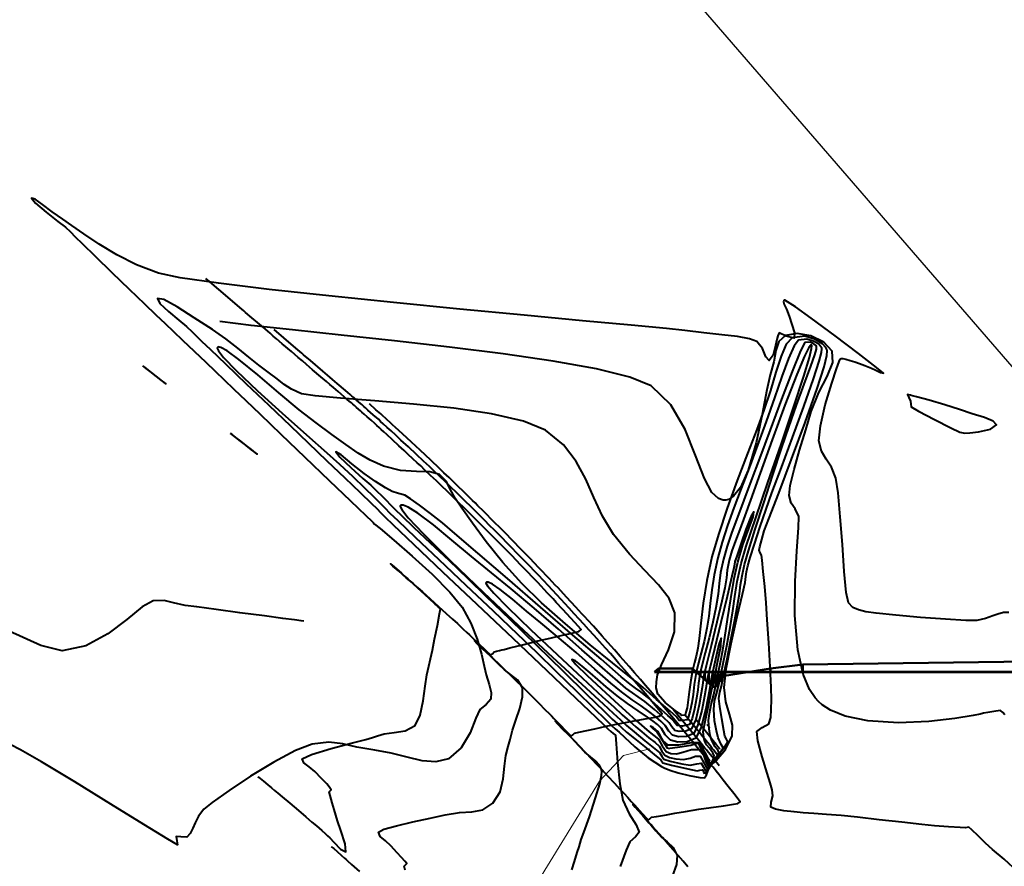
# Model space of a CAD drawing. Header units: metres. Extents: x 6536102 to 6570154, y 5559884 to 5568618.
# Tile 33 of 40: x 6542154 to 6542180, y 5565321 to 5565344. Entities that reach past the tile are written whole.
import ezdxf

# ---------------------------------------------------------------- set-up
doc = ezdxf.new("R2010")
doc.units = ezdxf.units.M
doc.layers.add('C-TEREN', color=7, linetype='Continuous')

msp = doc.modelspace()

# ---------------------------------------------------------------- linework, layer by layer
at = {"color": 3, "lineweight": 50}
for p, q in [((6542173.809, 5565326.624), (6542174.683, 5565326.724)), ((6542174.683, 5565326.724), (6542181.686, 5565326.824)), ((6542174.683, 5565326.524), (6542174.683, 5565326.724)), ((6542170.794, 5565326.524), (6542170.794, 5565326.624)), ((6542171.704, 5565326.524), (6542171.704, 5565326.624)), ((6542171.925, 5565326.524), (6542171.925, 5565326.424)), ((6542172.038, 5565326.524), (6542172.038, 5565326.324)), ((6542172.151, 5565326.524), (6542172.151, 5565326.224)), ((6542172.255, 5565326.524), (6542172.255, 5565326.124)), ((6542172.331, 5565326.524), (6542172.331, 5565326.124)), ((6542172.411, 5565326.524), (6542172.411, 5565326.224)), ((6542172.49, 5565326.524), (6542172.49, 5565326.324)), ((6542172.568, 5565326.524), (6542172.568, 5565326.424)), ((6542173.809, 5565326.524), (6542173.809, 5565326.624))]:
    msp.add_line(p, q, dxfattribs=at)
at = {"color": 2, "lineweight": 50}
for p, q in [((6542170.686, 5565326.534), (6542201.921, 5565326.534)), ((6542170.686, 5565326.524), (6542201.921, 5565326.524))]:
    msp.add_line(p, q, dxfattribs=at)
at = {"color": 3, "lineweight": 50}
msp.add_lwpolyline([(6542170.686, 5565326.534), (6542170.794, 5565326.624), (6542171.704, 5565326.624), (6542171.925, 5565326.424), (6542172.038, 5565326.324), (6542172.151, 5565326.224), (6542172.255, 5565326.124), (6542172.331, 5565326.124), (6542172.411, 5565326.224), (6542172.49, 5565326.324), (6542172.568, 5565326.424), (6542173.809, 5565326.624)], dxfattribs=at)
at = {"layer": 'C-TEREN', "color": 42, "linetype": 'Continuous', "lineweight": 40, "ltscale": 10}
for points, elevation in [([(6542180.247, 5565328.133), (6542180.105, 5565328.132), (6542179.952, 5565328.086), (6542179.81, 5565328.036), (6542179.617, 5565327.965), (6542179.379, 5565327.914), (6542179.082, 5565327.917), (6542178.535, 5565327.949), (6542177.865, 5565327.999), (6542177.199, 5565328.056), (6542176.662, 5565328.11), (6542176.382, 5565328.151), (6542176.188, 5565328.204), (6542176.038, 5565328.268), (6542175.915, 5565328.392), (6542175.859, 5565328.668), (6542175.805, 5565329.235), (6542175.752, 5565329.961), (6542175.697, 5565330.712), (6542175.641, 5565331.355), (6542175.58, 5565331.755), (6542175.46, 5565332.046), (6542175.317, 5565332.262), (6542175.191, 5565332.478), (6542175.12, 5565332.764), (6542175.161, 5565333.168), (6542175.293, 5565333.732), (6542175.464, 5565334.315), (6542175.592, 5565334.701), (6542175.665, 5565334.895), (6542175.696, 5565334.963), (6542175.706, 5565334.975), (6542175.724, 5565334.983), (6542175.768, 5565334.983), (6542175.848, 5565334.96), (6542175.959, 5565334.923), (6542176.087, 5565334.889), (6542176.219, 5565334.846), (6542176.359, 5565334.791), (6542176.536, 5565334.717), (6542176.656, 5565334.666), (6542176.779, 5565334.607), (6542176.864, 5565334.584), (6542176.675, 5565334.741), (6542176.19, 5565335.115), (6542175.554, 5565335.596), (6542174.911, 5565336.071), (6542174.489, 5565336.371), (6542174.276, 5565336.513), (6542174.199, 5565336.555), (6542174.184, 5565336.557), (6542174.174, 5565336.545), (6542174.167, 5565336.512), (6542174.186, 5565336.439), (6542174.242, 5565336.31), (6542174.313, 5565336.12), (6542174.387, 5565335.895), (6542174.458, 5565335.669), (6542174.452, 5565335.533), (6542174.236, 5565335.584), (6542174.049, 5565335.67), (6542174.009, 5565335.593), (6542173.98, 5565335.493), (6542173.948, 5565335.33), (6542173.883, 5565335.072), (6542173.78, 5565334.929), (6542173.684, 5565335.026), (6542173.596, 5565335.247), (6542173.443, 5565335.443), (6542173.244, 5565335.514), (6542172.919, 5565335.571), (6542172.499, 5565335.621), (6542172.017, 5565335.673), (6542171.504, 5565335.733), (6542171.006, 5565335.785), (6542170.05, 5565335.876), (6542168.736, 5565336), (6542167.162, 5565336.148), (6542165.43, 5565336.313), (6542163.64, 5565336.49), (6542161.89, 5565336.669), (6542160.28, 5565336.845), (6542158.912, 5565337.011), (6542157.884, 5565337.158), (6542157.296, 5565337.28), (6542156.706, 5565337.508), (6542156.168, 5565337.779), (6542155.691, 5565338.066), (6542155.284, 5565338.339), (6542154.956, 5565338.571), (6542154.717, 5565338.734), (6542154.429, 5565338.933), (6542154.168, 5565339.133), (6542153.97, 5565339.278), (6542153.873, 5565339.308), (6542153.978, 5565339.174), (6542154.266, 5565338.931), (6542154.584, 5565338.679), (6542154.785, 5565338.518), (6542154.919, 5565338.392), (6542155.051, 5565338.263), (6542155.233, 5565338.086), (6542155.588, 5565337.741), (6542156.038, 5565337.304), (6542156.507, 5565336.85), (6542156.917, 5565336.454), (6542157.226, 5565336.158), (6542157.473, 5565335.923), (6542157.698, 5565335.709), (6542157.945, 5565335.475), (6542158.256, 5565335.179), (6542158.57, 5565334.88), (6542158.826, 5565334.635), (6542159.065, 5565334.407), (6542159.327, 5565334.156), (6542159.654, 5565333.844), (6542160.037, 5565333.478), (6542160.597, 5565332.943), (6542161.247, 5565332.321), (6542161.904, 5565331.693), (6542162.48, 5565331.142), (6542162.89, 5565330.75), (6542163.05, 5565330.597), (6542163.09, 5565330.556), (6542163.129, 5565330.515), (6542163.277, 5565330.393), (6542163.647, 5565330.083), (6542164.146, 5565329.65), (6542164.682, 5565329.16), (6542165.163, 5565328.679), (6542165.495, 5565328.27), (6542165.729, 5565327.839), (6542165.896, 5565327.408), (6542166.011, 5565327.01), (6542166.087, 5565326.679), (6542166.141, 5565326.447), (6542166.219, 5565326.186), (6542166.274, 5565325.968), (6542166.269, 5565325.794), (6542166.144, 5565325.647), (6542165.969, 5565325.51), (6542165.863, 5565325.279), (6542165.704, 5565324.888), (6542165.466, 5565324.477), (6542165.126, 5565324.182), (6542164.785, 5565324.101), (6542164.409, 5565324.131), (6542164.004, 5565324.226), (6542163.576, 5565324.336), (6542163.132, 5565324.416), (6542162.65, 5565324.498), (6542162.268, 5565324.588), (6542161.895, 5565324.633), (6542161.441, 5565324.581), (6542160.995, 5565324.409), (6542160.413, 5565324.097), (6542159.784, 5565323.713), (6542159.2, 5565323.328), (6542158.748, 5565323.01), (6542158.518, 5565322.828), (6542158.376, 5565322.638), (6542158.287, 5565322.455), (6542158.223, 5565322.318), (6542158.151, 5565322.172), (6542158.061, 5565322.07), (6542157.897, 5565322.077), (6542157.774, 5565322.091), (6542157.792, 5565321.973), (6542157.81, 5565321.863), (6542157.551, 5565322.014), (6542156.9, 5565322.415), (6542156.012, 5565322.964), (6542155.041, 5565323.56), (6542154.14, 5565324.102), (6542153.574, 5565324.427), (6542153.29, 5565324.574)], 237.5), ([(6542180.49, 5565321.133), (6542180.116, 5565321.478), (6542179.808, 5565321.739), (6542179.617, 5565321.907), (6542179.416, 5565322.106), (6542179.246, 5565322.27), (6542179.169, 5565322.341), (6542179.071, 5565322.325), (6542178.932, 5565322.332), (6542178.617, 5565322.35), (6542178.242, 5565322.378), (6542177.893, 5565322.413), (6542177.358, 5565322.473), (6542176.746, 5565322.541), (6542176.164, 5565322.606), (6542175.722, 5565322.651), (6542175.326, 5565322.683), (6542174.983, 5565322.705), (6542174.693, 5565322.725), (6542174.455, 5565322.75), (6542174.176, 5565322.785), (6542173.946, 5565322.822), (6542173.823, 5565322.88), (6542173.832, 5565323.013), (6542173.878, 5565323.182), (6542173.855, 5565323.346), (6542173.807, 5565323.533), (6542173.727, 5565323.797), (6542173.592, 5565324.236), (6542173.473, 5565324.671), (6542173.442, 5565324.92), (6542173.592, 5565325.025), (6542173.765, 5565325.131), (6542173.818, 5565325.294), (6542173.833, 5565325.514), (6542173.837, 5565325.782), (6542173.829, 5565326.111), (6542173.803, 5565326.663), (6542173.766, 5565327.313), (6542173.727, 5565327.932), (6542173.695, 5565328.395), (6542173.658, 5565328.832), (6542173.618, 5565329.239), (6542173.584, 5565329.545), (6542173.568, 5565329.676), (6542173.536, 5565329.742), (6542173.508, 5565329.808), (6542173.527, 5565329.904), (6542173.579, 5565330.098), (6542173.646, 5565330.33), (6542173.769, 5565330.658), (6542174.035, 5565331.35), (6542174.384, 5565332.263), (6542174.75, 5565333.25), (6542175.073, 5565334.168), (6542175.258, 5565334.756), (6542175.332, 5565335.063), (6542175.343, 5565335.186), (6542175.336, 5565335.22), (6542175.304, 5565335.274), (6542175.214, 5565335.373), (6542175.029, 5565335.492), (6542174.737, 5565335.579), (6542174.396, 5565335.54), (6542174.237, 5565335.369), (6542174.097, 5565335.046), (6542173.961, 5565334.614), (6542173.813, 5565334.114), (6542173.637, 5565333.59), (6542173.44, 5565333.069), (6542173.189, 5565332.415), (6542172.915, 5565331.686), (6542172.646, 5565330.941), (6542172.409, 5565330.238), (6542172.234, 5565329.634), (6542172.097, 5565328.993), (6542172, 5565328.381), (6542171.934, 5565327.844), (6542171.889, 5565327.425), (6542171.855, 5565327.168), (6542171.806, 5565326.953), (6542171.76, 5565326.784), (6542171.711, 5565326.569), (6542171.667, 5565326.307), (6542171.621, 5565325.987), (6542171.582, 5565325.707), (6542171.56, 5565325.563), (6542171.531, 5565325.443), (6542171.506, 5565325.361), (6542171.411, 5565325.353), (6542171.378, 5565325.396), (6542171.24, 5565325.491), (6542170.97, 5565325.702), (6542170.773, 5565325.924), (6542170.725, 5565326.097), (6542170.735, 5565326.257), (6542170.766, 5565326.453), (6542170.87, 5565326.716), (6542171.061, 5565327.12), (6542171.221, 5565327.608), (6542171.233, 5565328.12), (6542171.077, 5565328.505), (6542170.793, 5565328.875), (6542170.422, 5565329.265), (6542170.005, 5565329.706), (6542169.579, 5565330.233), (6542169.281, 5565330.726), (6542169.048, 5565331.229), (6542168.828, 5565331.727), (6542168.57, 5565332.206), (6542168.223, 5565332.65), (6542167.737, 5565333.047), (6542167.143, 5565333.293), (6542166.287, 5565333.487), (6542165.267, 5565333.637), (6542164.183, 5565333.751), (6542163.131, 5565333.839), (6542162.212, 5565333.908), (6542161.522, 5565333.969), (6542161.16, 5565334.028), (6542160.888, 5565334.151), (6542160.689, 5565334.28), (6542160.498, 5565334.429), (6542160.252, 5565334.614), (6542160.006, 5565334.799), (6542159.735, 5565335.017), (6542159.438, 5565335.256), (6542159.111, 5565335.508), (6542158.75, 5565335.76), (6542158.263, 5565336.081), (6542157.8, 5565336.374), (6542157.441, 5565336.57), (6542157.267, 5565336.602), (6542157.333, 5565336.466), (6542157.564, 5565336.25), (6542157.843, 5565336.018), (6542158.054, 5565335.839), (6542158.203, 5565335.697), (6542158.321, 5565335.584), (6542158.47, 5565335.443), (6542158.689, 5565335.233), (6542159.113, 5565334.829), (6542159.666, 5565334.301), (6542160.272, 5565333.723), (6542160.855, 5565333.165), (6542161.34, 5565332.702), (6542161.841, 5565332.224), (6542162.322, 5565331.764), (6542162.739, 5565331.366), (6542163.045, 5565331.073), (6542163.193, 5565330.931), (6542163.299, 5565330.821), (6542163.405, 5565330.711), (6542163.629, 5565330.498), (6542164.18, 5565329.975), (6542164.963, 5565329.231), (6542165.887, 5565328.355), (6542166.856, 5565327.436), (6542167.777, 5565326.562), (6542168.557, 5565325.823), (6542169.102, 5565325.306), (6542169.319, 5565325.1), (6542169.427, 5565324.995), (6542169.505, 5565324.919), (6542169.57, 5565324.871), (6542169.627, 5565324.819), (6542169.648, 5565324.591), (6542169.688, 5565324.085), (6542169.748, 5565323.51), (6542169.829, 5565323.07), (6542170, 5565322.696), (6542170.188, 5565322.401), (6542170.266, 5565322.209), (6542170.167, 5565322.078), (6542170.016, 5565321.945), (6542169.919, 5565321.716), (6542169.757, 5565321.283)], 237.3), ([(6542161.22, 5565327.894), (6542161.144, 5565327.904), (6542160.968, 5565327.928), (6542160.65, 5565327.97), (6542160.157, 5565328.036), (6542159.493, 5565328.124), (6542158.856, 5565328.21), (6542158.333, 5565328.28), (6542158.012, 5565328.323), (6542157.698, 5565328.394), (6542157.448, 5565328.456), (6542157.149, 5565328.447), (6542156.86, 5565328.281), (6542156.445, 5565327.943), (6542155.929, 5565327.552), (6542155.339, 5565327.229), (6542154.701, 5565327.093), (6542154.121, 5565327.24), (6542153.268, 5565327.626)], 237.7)]:
    msp.add_lwpolyline(points, dxfattribs=dict(at, elevation=elevation))
at = {"layer": 'C-TEREN', "color": 44, "linetype": 'Continuous', "lineweight": 40, "ltscale": 10}
for points, elevation in [([(6542159.976, 5565323.702), (6542159.995, 5565323.687), (6542160.041, 5565323.649), (6542160.128, 5565323.579), (6542160.246, 5565323.482), (6542160.346, 5565323.4), (6542160.43, 5565323.33), (6542160.514, 5565323.26), (6542160.633, 5565323.16), (6542160.843, 5565322.984), (6542161.073, 5565322.79), (6542161.273, 5565322.619), (6542161.436, 5565322.477), (6542161.557, 5565322.372), (6542161.701, 5565322.249), (6542161.793, 5565322.169), (6542161.859, 5565322.111), (6542161.924, 5565322.053), (6542162.029, 5565321.933), (6542162.209, 5565321.747), (6542162.348, 5565321.678), (6542162.334, 5565321.887), (6542162.218, 5565322.247), (6542162.126, 5565322.511), (6542162.083, 5565322.666), (6542162.04, 5565322.821), (6542161.988, 5565323.001), (6542161.931, 5565323.199), (6542161.904, 5565323.295), (6542161.955, 5565323.348), (6542161.921, 5565323.405), (6542161.877, 5565323.468), (6542161.837, 5565323.511), (6542161.796, 5565323.553), (6542161.697, 5565323.655), (6542161.512, 5565323.843), (6542161.363, 5565323.965), (6542161.222, 5565324.078), (6542161.175, 5565324.186), (6542161.423, 5565324.304), (6542161.959, 5565324.462), (6542162.532, 5565324.613), (6542162.89, 5565324.708), (6542163.069, 5565324.762), (6542163.211, 5565324.806), (6542163.391, 5565324.858), (6542163.656, 5565324.893), (6542163.958, 5565324.935), (6542164.227, 5565325.086), (6542164.362, 5565325.357), (6542164.443, 5565325.745), (6542164.493, 5565326.144), (6542164.538, 5565326.448), (6542164.593, 5565326.687), (6542164.636, 5565326.876), (6542164.688, 5565327.115), (6542164.749, 5565327.413), (6542164.822, 5565327.779), (6542164.883, 5565328.091), (6542164.907, 5565328.226), (6542164.847, 5565328.283), (6542164.809, 5565328.318), (6542164.766, 5565328.356), (6542164.598, 5565328.51), (6542164.284, 5565328.795), (6542164.08, 5565328.98), (6542163.985, 5565329.065), (6542163.89, 5565329.149), (6542163.773, 5565329.25), (6542163.625, 5565329.378), (6542163.556, 5565329.445), (6542163.66, 5565329.36), (6542163.851, 5565329.19), (6542163.968, 5565329.086), (6542164.026, 5565329.035), (6542164.084, 5565328.985), (6542164.168, 5565328.91), (6542164.29, 5565328.8), (6542164.421, 5565328.684), (6542164.627, 5565328.5), (6542164.857, 5565328.293), (6542165.062, 5565328.105), (6542165.23, 5565327.951), (6542165.362, 5565327.829), (6542165.52, 5565327.684), (6542165.62, 5565327.591), (6542165.692, 5565327.524), (6542165.763, 5565327.456), (6542165.908, 5565327.317), (6542166.14, 5565327.095), (6542166.268, 5565326.979), (6542166.309, 5565327.019), (6542166.352, 5565327.066), (6542166.423, 5565327.086), (6542166.497, 5565327.104), (6542166.56, 5565327.119), (6542166.622, 5565327.134), (6542166.779, 5565327.175), (6542167.124, 5565327.262), (6542167.538, 5565327.364), (6542167.868, 5565327.441), (6542168.196, 5565327.515), (6542168.449, 5565327.572), (6542168.556, 5565327.596), (6542168.645, 5565327.616), (6542168.7, 5565327.673), (6542168.53, 5565327.862), (6542168.212, 5565328.207), (6542168.033, 5565328.402), (6542167.99, 5565328.449), (6542167.946, 5565328.496), (6542167.798, 5565328.652), (6542167.53, 5565328.935), (6542167.363, 5565329.112), (6542167.287, 5565329.192), (6542167.211, 5565329.271), (6542167.069, 5565329.418), (6542166.837, 5565329.656), (6542166.671, 5565329.826), (6542166.568, 5565329.932), (6542166.465, 5565330.038), (6542166.323, 5565330.18), (6542166.122, 5565330.381), (6542165.96, 5565330.543), (6542165.835, 5565330.669), (6542165.709, 5565330.794), (6542165.564, 5565330.936), (6542165.388, 5565331.107), (6542165.232, 5565331.258), (6542165.087, 5565331.4), (6542164.941, 5565331.541), (6542164.798, 5565331.678), (6542164.64, 5565331.827), (6542164.487, 5565331.972), (6542164.372, 5565332.082), (6542164.28, 5565332.169), (6542164.164, 5565332.278), (6542164.039, 5565332.394), (6542163.927, 5565332.497), (6542163.787, 5565332.626), (6542163.612, 5565332.787), (6542163.458, 5565332.929), (6542163.376, 5565333.005), (6542163.31, 5565333.065), (6542163.249, 5565333.121), (6542163.192, 5565333.172), (6542163.135, 5565333.224), (6542163.035, 5565333.313), (6542162.926, 5565333.41), (6542162.844, 5565333.483), (6542162.786, 5565333.534), (6542162.744, 5565333.572), (6542162.692, 5565333.617), (6542162.64, 5565333.663), (6542162.587, 5565333.709), (6542162.545, 5565333.745), (6542162.502, 5565333.782), (6542162.444, 5565333.832), (6542162.391, 5565333.877), (6542162.307, 5565333.949), (6542162.143, 5565334.089), (6542162.019, 5565334.195), (6542161.923, 5565334.277), (6542161.827, 5565334.36), (6542161.68, 5565334.485), (6542161.457, 5565334.676), (6542161.293, 5565334.816), (6542161.18, 5565334.913), (6542161.067, 5565335.01), (6542160.886, 5565335.165), (6542160.634, 5565335.38), (6542160.478, 5565335.513), (6542160.392, 5565335.586), (6542160.306, 5565335.66), (6542160.117, 5565335.822), (6542159.816, 5565336.079), (6542159.648, 5565336.222), (6542159.597, 5565336.266), (6542159.546, 5565336.31), (6542159.368, 5565336.462), (6542159.039, 5565336.744), (6542158.809, 5565336.941), (6542158.673, 5565337.056), (6542158.574, 5565337.141)], 237.5), ([(6542168.454, 5565321.194), (6542168.522, 5565321.411), (6542168.6, 5565321.655), (6542168.648, 5565321.809), (6542168.678, 5565321.908), (6542168.707, 5565322.008), (6542168.776, 5565322.2), (6542168.924, 5565322.618), (6542169.093, 5565323.128), (6542169.203, 5565323.51), (6542169.251, 5565323.737), (6542169.259, 5565323.843), (6542169.255, 5565323.879), (6542169.24, 5565323.927), (6542169.196, 5565324.014), (6542169.102, 5565324.123), (6542168.955, 5565324.241), (6542168.798, 5565324.367), (6542168.652, 5565324.524), (6542168.538, 5565324.645), (6542168.441, 5565324.746), (6542168.344, 5565324.846), (6542168.222, 5565324.97), (6542168.073, 5565325.122), (6542168.004, 5565325.201), (6542168.11, 5565325.098), (6542168.305, 5565324.896), (6542168.424, 5565324.771), (6542168.483, 5565324.71), (6542168.543, 5565324.649), (6542168.642, 5565324.545), (6542168.82, 5565324.358), (6542168.983, 5565324.187), (6542169.121, 5565324.043), (6542169.258, 5565323.898), (6542169.416, 5565323.728), (6542169.601, 5565323.528), (6542169.742, 5565323.375), (6542169.861, 5565323.247), (6542169.963, 5565323.138), (6542170.057, 5565323.034), (6542170.152, 5565322.93), (6542170.27, 5565322.8), (6542170.367, 5565322.692), (6542170.455, 5565322.593), (6542170.513, 5565322.529), (6542170.557, 5565322.567), (6542170.603, 5565322.608), (6542170.741, 5565322.632), (6542171.01, 5565322.677), (6542171.23, 5565322.714), (6542171.523, 5565322.764), (6542171.881, 5565322.822), (6542172.208, 5565322.871), (6542172.549, 5565322.92), (6542172.819, 5565322.958), (6542172.932, 5565322.975), (6542172.992, 5565323.028), (6542172.941, 5565323.096), (6542172.82, 5565323.252), (6542172.675, 5565323.437), (6542172.539, 5565323.611), (6542172.425, 5565323.756), (6542172.35, 5565323.851), (6542172.267, 5565323.955), (6542172.198, 5565324.041), (6542172.14, 5565324.114), (6542172.081, 5565324.187), (6542172.011, 5565324.275), (6542171.922, 5565324.385), (6542171.799, 5565324.536), (6542171.714, 5565324.64), (6542171.68, 5565324.682), (6542171.617, 5565324.757), (6542171.477, 5565324.927), (6542171.321, 5565325.115), (6542171.194, 5565325.268), (6542171.091, 5565325.393), (6542170.997, 5565325.506), (6542170.89, 5565325.633), (6542170.782, 5565325.759), (6542170.626, 5565325.942), (6542170.428, 5565326.174), (6542170.304, 5565326.32), (6542170.225, 5565326.41), (6542170.147, 5565326.5), (6542169.996, 5565326.673), (6542169.756, 5565326.947), (6542169.599, 5565327.126), (6542169.512, 5565327.223), (6542169.425, 5565327.32), (6542169.269, 5565327.493), (6542169.032, 5565327.757), (6542168.883, 5565327.923), (6542168.802, 5565328.011), (6542168.721, 5565328.098), (6542168.562, 5565328.271), (6542168.311, 5565328.543), (6542168.155, 5565328.711), (6542168.079, 5565328.791), (6542168.003, 5565328.871), (6542167.84, 5565329.043), (6542167.577, 5565329.321), (6542167.417, 5565329.489), (6542167.344, 5565329.564), (6542167.271, 5565329.639), (6542167.105, 5565329.81), (6542166.832, 5565330.09), (6542166.669, 5565330.258), (6542166.598, 5565330.329), (6542166.527, 5565330.4), (6542166.358, 5565330.569), (6542166.077, 5565330.85), (6542165.909, 5565331.017), (6542165.839, 5565331.085), (6542165.769, 5565331.153), (6542165.598, 5565331.32), (6542165.31, 5565331.6), (6542165.139, 5565331.767), (6542165.068, 5565331.834), (6542164.998, 5565331.901), (6542164.879, 5565332.014), (6542164.643, 5565332.239), (6542164.358, 5565332.507), (6542164.122, 5565332.726), (6542163.88, 5565332.95), (6542163.69, 5565333.123), (6542163.613, 5565333.195), (6542163.567, 5565333.236), (6542163.45, 5565333.343), (6542163.333, 5565333.449), (6542163.293, 5565333.485), (6542163.165, 5565333.599), (6542162.989, 5565333.755)], 237.3), ([(6542172.438, 5565324.221), (6542172.43, 5565324.231), (6542172.403, 5565324.265), (6542172.35, 5565324.33), (6542172.306, 5565324.386), (6542172.274, 5565324.425), (6542172.242, 5565324.465), (6542172.182, 5565324.54), (6542172.118, 5565324.618), (6542172.079, 5565324.667), (6542172.039, 5565324.715), (6542171.981, 5565324.787), (6542171.903, 5565324.883), (6542171.799, 5565325.009), (6542171.629, 5565325.213), (6542171.491, 5565325.38)], 237.1), ([(6542172.169, 5565325.031), (6542172.164, 5565325.037), (6542172.141, 5565325.065), (6542172.126, 5565325.084), (6542172.104, 5565325.11)], 236.9)]:
    msp.add_lwpolyline(points, dxfattribs=dict(at, elevation=elevation))
at = {"layer": 'C-TEREN', "color": 42, "linetype": 'Continuous', "lineweight": 40}
for points, elevation in [([(6542180.136, 5565325.374), (6542180.081, 5565325.435), (6542180.023, 5565325.486), (6542179.894, 5565325.472), (6542179.683, 5565325.435), (6542179.565, 5565325.413), (6542179.469, 5565325.385), (6542179.28, 5565325.349), (6542178.787, 5565325.27), (6542178.085, 5565325.192), (6542177.272, 5565325.156), (6542176.441, 5565325.205), (6542175.828, 5565325.335), (6542175.431, 5565325.498), (6542175.207, 5565325.644), (6542175.11, 5565325.73), (6542175.022, 5565325.825), (6542174.87, 5565326.052), (6542174.695, 5565326.467), (6542174.548, 5565327.127), (6542174.472, 5565328.046), (6542174.478, 5565328.97), (6542174.525, 5565329.793), (6542174.57, 5565330.411), (6542174.574, 5565330.715), (6542174.479, 5565330.923), (6542174.375, 5565331.081), (6542174.314, 5565331.286), (6542174.346, 5565331.551), (6542174.451, 5565331.984), (6542174.599, 5565332.511), (6542174.763, 5565333.057), (6542174.913, 5565333.548), (6542175.121, 5565334.059), (6542175.347, 5565334.498), (6542175.497, 5565334.869), (6542175.476, 5565335.178), (6542175.25, 5565335.424), (6542174.905, 5565335.589), (6542174.532, 5565335.656), (6542174.222, 5565335.605), (6542174.042, 5565335.44), (6542173.957, 5565335.193), (6542173.901, 5565334.886), (6542173.808, 5565334.541), (6542173.71, 5565334.132), (6542173.585, 5565333.474), (6542173.422, 5565332.706), (6542173.212, 5565331.971), (6542173.003, 5565331.501), (6542172.819, 5565331.264), (6542172.682, 5565331.178), (6542172.609, 5565331.16), (6542172.537, 5565331.159), (6542172.406, 5565331.203), (6542172.234, 5565331.369), (6542172.034, 5565331.741), (6542171.792, 5565332.367), (6542171.507, 5565333.067), (6542171.125, 5565333.731), (6542170.59, 5565334.245), (6542170.02, 5565334.48), (6542169.114, 5565334.703), (6542167.95, 5565334.912), (6542166.602, 5565335.107), (6542165.149, 5565335.289), (6542163.665, 5565335.456), (6542162.228, 5565335.61), (6542160.913, 5565335.749), (6542159.797, 5565335.873), (6542158.955, 5565335.981)], 237.4), ([(6542170.874, 5565323.975), (6542170.945, 5565323.941), (6542171.094, 5565323.88), (6542171.323, 5565323.803), (6542171.616, 5565323.73), (6542171.905, 5565323.68), (6542172.036, 5565323.673), (6542172.083, 5565323.753), (6542172.118, 5565323.849), (6542172.161, 5565323.928), (6542172.206, 5565324.006), (6542172.345, 5565324.142), (6542172.597, 5565324.431), (6542172.782, 5565324.805), (6542172.785, 5565325.094), (6542172.703, 5565325.389), (6542172.606, 5565325.718), (6542172.563, 5565326.11), (6542172.621, 5565326.607), (6542172.754, 5565327.298), (6542172.914, 5565328.023), (6542173.054, 5565328.623), (6542173.126, 5565328.938), (6542173.151, 5565329.099), (6542173.169, 5565329.228), (6542173.202, 5565329.388), (6542173.267, 5565329.614), (6542173.381, 5565329.971), (6542173.528, 5565330.419), (6542173.694, 5565330.915), (6542173.853, 5565331.358), (6542174.106, 5565332.039), (6542174.408, 5565332.85), (6542174.714, 5565333.685), (6542174.978, 5565334.436), (6542175.127, 5565334.906), (6542175.189, 5565335.145), (6542175.2, 5565335.238), (6542175.196, 5565335.261), (6542175.175, 5565335.298), (6542175.114, 5565335.364), (6542174.991, 5565335.443), (6542174.797, 5565335.501), (6542174.569, 5565335.475), (6542174.453, 5565335.322), (6542174.302, 5565334.981), (6542174.122, 5565334.498), (6542173.918, 5565333.917), (6542173.698, 5565333.282), (6542173.466, 5565332.639), (6542173.237, 5565332.031), (6542173.023, 5565331.471), (6542172.828, 5565330.953), (6542172.656, 5565330.473), (6542172.508, 5565330.024), (6542172.389, 5565329.603), (6542172.29, 5565329.142), (6542172.228, 5565328.737), (6542172.187, 5565328.372), (6542172.149, 5565328.034), (6542172.098, 5565327.71), (6542172.019, 5565327.347), (6542171.941, 5565327.045), (6542171.87, 5565326.776), (6542171.81, 5565326.512), (6542171.757, 5565326.184), (6542171.723, 5565325.915), (6542171.687, 5565325.692), (6542171.645, 5565325.49), (6542171.604, 5565325.324), (6542171.564, 5565325.237), (6542171.449, 5565325.214), (6542171.351, 5565325.219), (6542171.313, 5565325.265), (6542171.277, 5565325.317), (6542171.105, 5565325.468), (6542170.74, 5565325.788), (6542170.375, 5565326.106), (6542170.207, 5565326.252), (6542170.139, 5565326.3), (6542169.973, 5565326.431), (6542169.545, 5565326.773), (6542168.95, 5565327.259), (6542168.281, 5565327.822), (6542167.633, 5565328.395), (6542167.1, 5565328.91), (6542166.593, 5565329.478), (6542166.144, 5565330.036), (6542165.77, 5565330.54), (6542165.487, 5565330.943), (6542165.308, 5565331.199), (6542165.168, 5565331.454), (6542165.067, 5565331.667), (6542164.883, 5565331.848), (6542164.622, 5565331.922), (6542164.259, 5565331.937), (6542163.828, 5565331.964), (6542163.366, 5565332.075), (6542163.013, 5565332.234), (6542162.683, 5565332.43), (6542162.348, 5565332.663), (6542161.979, 5565332.935), (6542161.549, 5565333.246), (6542161.089, 5565333.6), (6542160.543, 5565334.058), (6542159.98, 5565334.536), (6542159.469, 5565334.954), (6542159.146, 5565335.189), (6542158.976, 5565335.28), (6542158.906, 5565335.291), (6542158.886, 5565335.279), (6542158.881, 5565335.259), (6542158.912, 5565335.185), (6542159.055, 5565335.004), (6542159.39, 5565334.658), (6542159.969, 5565334.11), (6542160.637, 5565333.507), (6542161.294, 5565332.924), (6542161.842, 5565332.44), (6542162.184, 5565332.131), (6542162.537, 5565331.794), (6542162.856, 5565331.489), (6542163.109, 5565331.248), (6542163.264, 5565331.098), (6542163.403, 5565330.953), (6542163.543, 5565330.809), (6542163.753, 5565330.609), (6542164.221, 5565330.166), (6542164.861, 5565329.56), (6542165.591, 5565328.869), (6542166.328, 5565328.171), (6542166.987, 5565327.545), (6542167.486, 5565327.068), (6542168.04, 5565326.533), (6542168.576, 5565326.012), (6542169.038, 5565325.56), (6542169.372, 5565325.233), (6542169.524, 5565325.085), (6542169.624, 5565324.994), (6542169.726, 5565324.905), (6542169.872, 5565324.766), (6542170.154, 5565324.504), (6542170.509, 5565324.211), (6542170.874, 5565323.975)], 237.2)]:
    msp.add_lwpolyline(points, dxfattribs=dict(at, elevation=elevation))
at = {"layer": 'C-TEREN', "color": 44, "linetype": 'Continuous', "lineweight": 40}
for points, elevation in [([(6542163.951, 5565321.184), (6542163.929, 5565321.287), (6542164, 5565321.357), (6542163.943, 5565321.425), (6542163.852, 5565321.525), (6542163.742, 5565321.647), (6542163.57, 5565321.836), (6542163.42, 5565321.969), (6542163.28, 5565322.092), (6542163.235, 5565322.207), (6542163.38, 5565322.284), (6542163.718, 5565322.378), (6542164.163, 5565322.48), (6542164.63, 5565322.582), (6542165.033, 5565322.675), (6542165.423, 5565322.734), (6542165.754, 5565322.751), (6542166.046, 5565322.807), (6542166.32, 5565322.984), (6542166.516, 5565323.291), (6542166.599, 5565323.645), (6542166.63, 5565323.99), (6542166.668, 5565324.269), (6542166.734, 5565324.514), (6542166.787, 5565324.708), (6542166.851, 5565324.954), (6542166.936, 5565325.225), (6542167.044, 5565325.543), (6542167.123, 5565325.852), (6542167.124, 5565326.095), (6542166.992, 5565326.308), (6542166.799, 5565326.458), (6542166.633, 5565326.581), (6542166.472, 5565326.74), (6542166.353, 5565326.857), (6542166.256, 5565326.95), (6542166.16, 5565327.042), (6542166.04, 5565327.154), (6542165.891, 5565327.294), (6542165.822, 5565327.367), (6542165.927, 5565327.273), (6542166.121, 5565327.087), (6542166.239, 5565326.973), (6542166.298, 5565326.917), (6542166.357, 5565326.861), (6542166.461, 5565326.761), (6542166.651, 5565326.577), (6542166.82, 5565326.412), (6542166.961, 5565326.276), (6542167.101, 5565326.14), (6542167.246, 5565325.996), (6542167.397, 5565325.845), (6542167.562, 5565325.681), (6542167.736, 5565325.507), (6542167.836, 5565325.408), (6542167.902, 5565325.341), (6542167.968, 5565325.273), (6542168.101, 5565325.134), (6542168.315, 5565324.912), (6542168.434, 5565324.796), (6542168.477, 5565324.834), (6542168.521, 5565324.878), (6542168.64, 5565324.906), (6542168.86, 5565324.95), (6542169.07, 5565324.995), (6542169.379, 5565325.06), (6542169.755, 5565325.137), (6542170.086, 5565325.2), (6542170.427, 5565325.262), (6542170.697, 5565325.311), (6542170.811, 5565325.333), (6542170.855, 5565325.362), (6542170.891, 5565325.393), (6542170.75, 5565325.565), (6542170.481, 5565325.881), (6542170.319, 5565326.072), (6542170.257, 5565326.145), (6542170.195, 5565326.217), (6542170.078, 5565326.351), (6542169.876, 5565326.582), (6542169.714, 5565326.767), (6542169.603, 5565326.894), (6542169.491, 5565327.022), (6542169.36, 5565327.169), (6542169.197, 5565327.349), (6542169.051, 5565327.512), (6542168.914, 5565327.665), (6542168.777, 5565327.817), (6542168.651, 5565327.954), (6542168.518, 5565328.098), (6542168.377, 5565328.25), (6542168.261, 5565328.377), (6542168.168, 5565328.477), (6542168.051, 5565328.603), (6542167.927, 5565328.735), (6542167.819, 5565328.849), (6542167.683, 5565328.992), (6542167.548, 5565329.134), (6542167.441, 5565329.248), (6542167.314, 5565329.38), (6542167.192, 5565329.507), (6542167.094, 5565329.607), (6542166.971, 5565329.733), (6542166.83, 5565329.878), (6542166.701, 5565330.011), (6542166.567, 5565330.148), (6542166.451, 5565330.264), (6542166.359, 5565330.356), (6542166.243, 5565330.471), (6542166.097, 5565330.618), (6542165.95, 5565330.766), (6542165.809, 5565330.906), (6542165.699, 5565331.014), (6542165.611, 5565331.099), (6542165.501, 5565331.206), (6542165.35, 5565331.353), (6542165.188, 5565331.511), (6542165.04, 5565331.654), (6542164.892, 5565331.795), (6542164.743, 5565331.936), (6542164.607, 5565332.066), (6542164.452, 5565332.213), (6542164.261, 5565332.392), (6542164.041, 5565332.597), (6542163.839, 5565332.782), (6542163.7, 5565332.91), (6542163.572, 5565333.028), (6542163.472, 5565333.121), (6542163.362, 5565333.221), (6542163.291, 5565333.285), (6542163.23, 5565333.34), (6542163.091, 5565333.464), (6542162.95, 5565333.589), (6542162.881, 5565333.651), (6542162.838, 5565333.688), (6542162.783, 5565333.737), (6542162.706, 5565333.803), (6542162.631, 5565333.869), (6542162.565, 5565333.925), (6542162.516, 5565333.967), (6542162.467, 5565334.01), (6542162.339, 5565334.119), (6542162.117, 5565334.309), (6542161.994, 5565334.414), (6542161.921, 5565334.476), (6542161.735, 5565334.636), (6542161.397, 5565334.925), (6542161.213, 5565335.082), (6542161.161, 5565335.126), (6542161.002, 5565335.262), (6542160.681, 5565335.536), (6542160.416, 5565335.763)], 237.4), ([(6542172.425, 5565323.997), (6542172.407, 5565324.02), (6542172.357, 5565324.082), (6542172.271, 5565324.189), (6542172.193, 5565324.287), (6542172.132, 5565324.362), (6542172.082, 5565324.425), (6542172.044, 5565324.472), (6542172.006, 5565324.519), (6542171.943, 5565324.597), (6542171.877, 5565324.678), (6542171.834, 5565324.73), (6542171.791, 5565324.783), (6542171.657, 5565324.945), (6542171.398, 5565325.257), (6542171.184, 5565325.515)], 237.2), ([(6542172.45, 5565324.445), (6542172.447, 5565324.45), (6542172.43, 5565324.471), (6542172.418, 5565324.486), (6542172.351, 5565324.568), (6542172.23, 5565324.718), (6542172.13, 5565324.842), (6542172.014, 5565324.983), (6542171.888, 5565325.136), (6542171.797, 5565325.245)], 237), ([(6542171.584, 5565321.267), (6542171.454, 5565321.42), (6542171.323, 5565321.572), (6542171.189, 5565321.725), (6542171.055, 5565321.878), (6542170.895, 5565322.059), (6542170.723, 5565322.256), (6542170.638, 5565322.351), (6542170.583, 5565322.413), (6542170.495, 5565322.511), (6542170.359, 5565322.663), (6542170.243, 5565322.792), (6542170.172, 5565322.871), (6542170.132, 5565322.915), (6542170.099, 5565322.95), (6542170.165, 5565322.877), (6542170.246, 5565322.786), (6542170.322, 5565322.7), (6542170.357, 5565322.661), (6542170.439, 5565322.568), (6542170.534, 5565322.46), (6542170.584, 5565322.403), (6542170.633, 5565322.347), (6542170.721, 5565322.245), (6542170.874, 5565322.068), (6542171.02, 5565321.941), (6542171.189, 5565321.788), (6542171.297, 5565321.579), (6542171.272, 5565321.334), (6542171.161, 5565321.01)], 237.2), ([(6542161.96, 5565321.821), (6542161.978, 5565321.805), (6542162.026, 5565321.763), (6542162.116, 5565321.683), (6542162.236, 5565321.577), (6542162.317, 5565321.506), (6542162.358, 5565321.469), (6542162.399, 5565321.432), (6542162.509, 5565321.333), (6542162.717, 5565321.143)], 237.4)]:
    msp.add_lwpolyline(points, dxfattribs=dict(at, elevation=elevation))
at = {"layer": 'C-TEREN', "color": 42, "linetype": 'Continuous', "lineweight": 40, "ltscale": 10}
for points, elevation in [([(6542172.03, 5565323.787), (6542172.035, 5565323.791), (6542172.062, 5565323.822), (6542172.129, 5565323.909), (6542172.238, 5565324.056), (6542172.387, 5565324.254), (6542172.57, 5565324.502), (6542172.661, 5565324.642), (6542172.627, 5565324.718), (6542172.583, 5565324.796), (6542172.552, 5565324.95), (6542172.496, 5565325.263), (6542172.444, 5565325.596), (6542172.422, 5565325.812), (6542172.446, 5565325.978), (6542172.491, 5565326.144), (6542172.539, 5565326.382), (6542172.631, 5565326.838), (6542172.743, 5565327.394), (6542172.85, 5565327.931), (6542172.926, 5565328.329), (6542172.976, 5565328.637), (6542173.008, 5565328.878), (6542173.045, 5565329.118), (6542173.111, 5565329.422), (6542173.217, 5565329.794), (6542173.4, 5565330.379), (6542173.63, 5565331.091), (6542173.877, 5565331.844), (6542174.112, 5565332.552), (6542174.305, 5565333.13), (6542174.511, 5565333.719), (6542174.722, 5565334.286), (6542174.904, 5565334.777), (6542175.008, 5565335.076), (6542175.051, 5565335.228), (6542175.059, 5565335.287), (6542175.056, 5565335.303), (6542175.039, 5565335.33), (6542174.986, 5565335.376), (6542174.881, 5565335.418), (6542174.743, 5565335.41), (6542174.626, 5565335.184), (6542174.402, 5565334.633), (6542174.113, 5565333.882), (6542173.803, 5565333.058), (6542173.516, 5565332.284), (6542173.295, 5565331.687), (6542173.097, 5565331.163), (6542172.922, 5565330.704), (6542172.77, 5565330.294), (6542172.644, 5565329.921), (6542172.544, 5565329.571), (6542172.468, 5565329.206), (6542172.432, 5565328.915), (6542172.401, 5565328.623), (6542172.341, 5565328.252), (6542172.258, 5565327.869), (6542172.156, 5565327.449), (6542172.052, 5565327.041), (6542171.964, 5565326.693), (6542171.91, 5565326.454), (6542171.874, 5565326.228), (6542171.853, 5565326.047), (6542171.814, 5565325.821), (6542171.76, 5565325.531), (6542171.701, 5565325.27), (6542171.623, 5565325.113), (6542171.436, 5565325.064), (6542171.29, 5565325.086), (6542171.231, 5565325.155), (6542171.177, 5565325.238), (6542171.046, 5565325.356), (6542170.781, 5565325.59), (6542170.499, 5565325.836), (6542170.316, 5565325.989), (6542170.169, 5565326.093), (6542170.022, 5565326.196), (6542169.786, 5565326.396), (6542169.239, 5565326.868), (6542168.48, 5565327.523), (6542167.607, 5565328.277), (6542166.719, 5565329.043), (6542165.916, 5565329.733), (6542165.296, 5565330.263), (6542164.958, 5565330.546), (6542164.634, 5565330.799), (6542164.337, 5565331.023), (6542164.096, 5565331.194), (6542163.941, 5565331.29), (6542163.774, 5565331.341), (6542163.605, 5565331.389), (6542163.419, 5565331.493), (6542163.157, 5565331.663), (6542162.845, 5565331.878), (6542162.512, 5565332.143), (6542162.229, 5565332.384), (6542162.085, 5565332.459), (6542162.193, 5565332.315), (6542162.487, 5565332.039), (6542162.815, 5565331.748), (6542163.027, 5565331.56), (6542163.182, 5565331.413), (6542163.336, 5565331.265), (6542163.45, 5565331.147), (6542163.551, 5565331.039), (6542163.681, 5565330.908), (6542163.862, 5565330.734), (6542164.192, 5565330.423), (6542164.627, 5565330.012), (6542165.128, 5565329.538), (6542165.652, 5565329.037), (6542166.133, 5565328.572), (6542166.775, 5565327.948), (6542167.496, 5565327.245), (6542168.215, 5565326.544), (6542168.851, 5565325.924), (6542169.321, 5565325.466), (6542169.544, 5565325.251), (6542169.68, 5565325.125), (6542169.789, 5565325.027), (6542169.93, 5565324.906), (6542170.147, 5565324.728), (6542170.454, 5565324.48), (6542170.729, 5565324.259), (6542170.852, 5565324.159), (6542170.904, 5565324.077), (6542171.143, 5565324.017), (6542171.583, 5565323.914), (6542171.834, 5565323.859), (6542171.91, 5565323.875), (6542171.975, 5565323.887), (6542172.004, 5565323.835), (6542172.03, 5565323.787)], 237.1), ([(6542177.611, 5565333.985), (6542177.596, 5565333.989), (6542177.547, 5565334.001), (6542177.515, 5565334.005), (6542177.549, 5565333.93), (6542177.593, 5565333.834), (6542177.597, 5565333.751), (6542177.608, 5565333.674), (6542177.808, 5565333.561), (6542178.238, 5565333.335), (6542178.682, 5565333.108), (6542178.925, 5565332.994), (6542179.06, 5565332.969), (6542179.197, 5565332.973), (6542179.425, 5565333.003), (6542179.747, 5565333.074), (6542179.915, 5565333.188), (6542179.825, 5565333.288), (6542179.585, 5565333.386), (6542179.26, 5565333.49), (6542178.91, 5565333.603), (6542178.517, 5565333.73), (6542178.095, 5565333.853), (6542177.755, 5565333.946), (6542177.611, 5565333.985)], 237.7), ([(6542172.42, 5565324.354), (6542172.419, 5565324.367), (6542172.404, 5565324.397), (6542172.365, 5565324.45), (6542172.319, 5565324.511), (6542172.268, 5565324.602), (6542172.22, 5565324.708), (6542172.189, 5565324.816), (6542172.154, 5565324.997), (6542172.139, 5565325.215), (6542172.163, 5565325.41), (6542172.215, 5565325.648), (6542172.281, 5565325.92), (6542172.347, 5565326.212), (6542172.413, 5565326.534), (6542172.465, 5565326.789), (6542172.526, 5565327.112), (6542172.582, 5565327.454), (6542172.656, 5565327.945), (6542172.743, 5565328.502), (6542172.836, 5565329.044), (6542172.928, 5565329.489), (6542173.068, 5565329.958), (6542173.225, 5565330.391), (6542173.343, 5565330.714), (6542173.366, 5565330.848), (6542173.282, 5565330.706), (6542173.152, 5565330.364), (6542173.025, 5565329.999), (6542172.952, 5565329.785), (6542172.892, 5565329.621), (6542172.854, 5565329.509), (6542172.84, 5565329.423), (6542172.828, 5565329.337), (6542172.773, 5565329.107), (6542172.641, 5565328.562), (6542172.471, 5565327.858), (6542172.301, 5565327.148), (6542172.167, 5565326.591), (6542172.108, 5565326.34), (6542172.089, 5565326.209), (6542172.069, 5565326.079), (6542172.032, 5565325.87), (6542171.957, 5565325.489), (6542171.856, 5565325.099), (6542171.74, 5565324.866), (6542171.546, 5565324.783), (6542171.333, 5565324.779), (6542171.17, 5565324.819), (6542171.066, 5565324.929), (6542170.975, 5565325.079), (6542170.864, 5565325.189), (6542170.718, 5565325.316), (6542170.534, 5565325.464), (6542170.321, 5565325.616), (6542170.078, 5565325.777), (6542169.788, 5565325.987), (6542169.501, 5565326.228), (6542169.07, 5565326.605), (6542168.565, 5565327.048), (6542168.058, 5565327.487), (6542167.618, 5565327.852), (6542167.228, 5565328.17), (6542166.849, 5565328.486), (6542166.516, 5565328.75), (6542166.308, 5565328.893), (6542166.198, 5565328.945), (6542166.151, 5565328.946), (6542166.136, 5565328.936), (6542166.135, 5565328.919), (6542166.18, 5565328.847), (6542166.346, 5565328.655), (6542166.719, 5565328.274), (6542167.348, 5565327.664), (6542168.057, 5565326.994), (6542168.739, 5565326.361), (6542169.283, 5565325.859), (6542169.583, 5565325.583), (6542169.81, 5565325.373), (6542170.006, 5565325.197), (6542170.178, 5565325.045), (6542170.337, 5565324.909), (6542170.534, 5565324.751), (6542170.699, 5565324.624), (6542170.809, 5565324.527), (6542170.882, 5565324.394), (6542170.963, 5565324.279), (6542171.086, 5565324.222), (6542171.261, 5565324.18), (6542171.461, 5565324.162), (6542171.642, 5565324.197), (6542171.79, 5565324.253), (6542171.916, 5565324.253), (6542172.015, 5565324.074), (6542172.092, 5565323.931), (6542172.216, 5565324.029), (6542172.354, 5565324.226), (6542172.42, 5565324.354)], 236.9), ([(6542171.088, 5565324.466), (6542171.099, 5565324.467), (6542171.171, 5565324.476), (6542171.364, 5565324.503), (6542171.663, 5565324.553), (6542171.857, 5565324.619), (6542171.681, 5565324.611), (6542171.33, 5565324.549), (6542171.05, 5565324.551), (6542170.919, 5565324.667), (6542170.835, 5565324.816), (6542170.774, 5565324.92), (6542170.655, 5565325.019), (6542170.572, 5565325.066), (6542170.637, 5565325.004), (6542170.744, 5565324.912), (6542170.835, 5565324.778), (6542170.959, 5565324.582), (6542171.023, 5565324.481), (6542171.088, 5565324.466)], 236.7), ([(6542172.183, 5565324.113), (6542172.18, 5565324.12), (6542172.152, 5565324.168), (6542172.078, 5565324.297), (6542171.956, 5565324.496), (6542171.857, 5565324.619), (6542171.92, 5565324.469), (6542172.069, 5565324.211), (6542172.153, 5565324.074), (6542172.183, 5565324.113)], 236.7)]:
    msp.add_lwpolyline(points, close=True, dxfattribs=dict(at, elevation=elevation))
at = {"layer": 'C-TEREN', "color": 42, "linetype": 'Continuous', "lineweight": 40}
for points, elevation in [([(6542172.061, 5565323.859), (6542172.074, 5565323.866), (6542172.122, 5565323.916), (6542172.233, 5565324.056), (6542172.395, 5565324.276), (6542172.501, 5565324.426), (6542172.539, 5565324.48), (6542172.485, 5565324.574), (6542172.401, 5565324.752), (6542172.352, 5565324.936), (6542172.3, 5565325.21), (6542172.281, 5565325.514), (6542172.306, 5565325.752), (6542172.358, 5565325.94), (6542172.419, 5565326.178), (6542172.475, 5565326.447), (6542172.548, 5565326.803), (6542172.633, 5565327.231), (6542172.726, 5565327.721), (6542172.799, 5565328.175), (6542172.851, 5565328.562), (6542172.913, 5565328.962), (6542173.019, 5565329.455), (6542173.161, 5565329.923), (6542173.417, 5565330.686), (6542173.745, 5565331.636), (6542174.1, 5565332.662), (6542174.438, 5565333.655), (6542174.717, 5565334.506), (6542174.866, 5565335.011), (6542174.921, 5565335.251), (6542174.925, 5565335.331), (6542174.916, 5565335.345), (6542174.899, 5565335.34), (6542174.847, 5565335.273), (6542174.731, 5565335.045), (6542174.521, 5565334.55), (6542174.202, 5565333.722), (6542173.858, 5565332.79), (6542173.535, 5565331.891), (6542173.276, 5565331.161), (6542173.123, 5565330.736), (6542172.986, 5565330.372), (6542172.868, 5565330.061), (6542172.772, 5565329.789), (6542172.699, 5565329.54), (6542172.648, 5565329.276), (6542172.625, 5565329.062), (6542172.585, 5565328.795), (6542172.504, 5565328.438), (6542172.365, 5565327.866), (6542172.209, 5565327.232), (6542172.077, 5565326.691), (6542172.009, 5565326.397), (6542171.983, 5565326.237), (6542171.969, 5565326.109), (6542171.942, 5565325.95), (6542171.884, 5565325.637), (6542171.796, 5565325.242), (6542171.681, 5565324.99), (6542171.524, 5565324.926), (6542171.351, 5565324.924), (6542171.23, 5565324.952), (6542171.149, 5565325.043), (6542171.076, 5565325.158), (6542170.93, 5565325.296), (6542170.679, 5565325.517), (6542170.425, 5565325.727), (6542170.241, 5565325.86), (6542170.089, 5565325.959), (6542169.905, 5565326.092), (6542169.69, 5565326.274), (6542169.276, 5565326.636), (6542168.723, 5565327.121), (6542168.088, 5565327.676), (6542167.431, 5565328.244), (6542166.811, 5565328.77), (6542166.288, 5565329.199), (6542165.747, 5565329.639), (6542165.211, 5565330.085), (6542164.716, 5565330.492), (6542164.295, 5565330.811), (6542164.036, 5565330.973), (6542163.899, 5565331.025), (6542163.838, 5565331.021), (6542163.819, 5565331.006), (6542163.816, 5565330.986), (6542163.86, 5565330.904), (6542164.037, 5565330.687), (6542164.449, 5565330.249), (6542165.18, 5565329.522), (6542166.065, 5565328.671), (6542167.012, 5565327.779), (6542167.927, 5565326.925), (6542168.719, 5565326.193), (6542169.295, 5565325.663), (6542169.563, 5565325.417), (6542169.764, 5565325.231), (6542169.926, 5565325.086), (6542170.133, 5565324.908), (6542170.422, 5565324.672), (6542170.693, 5565324.457), (6542170.831, 5565324.343), (6542170.88, 5565324.256), (6542170.933, 5565324.178), (6542171.109, 5565324.123), (6542171.417, 5565324.049), (6542171.648, 5565324.011), (6542171.821, 5565324.05), (6542171.946, 5565324.07), (6542172.009, 5565323.956), (6542172.061, 5565323.859)], 237), ([(6542172.302, 5565324.234), (6542172.297, 5565324.265), (6542172.259, 5565324.344), (6542172.168, 5565324.469), (6542172.088, 5565324.565), (6542172.062, 5565324.614), (6542172.039, 5565324.663), (6542172.016, 5565324.763), (6542171.998, 5565324.917), (6542172.04, 5565325.149), (6542172.131, 5565325.58), (6542172.225, 5565326.013), (6542172.275, 5565326.246), (6542172.301, 5565326.375), (6542172.326, 5565326.503), (6542172.387, 5565326.783), (6542172.471, 5565327.211), (6542172.484, 5565327.438), (6542172.418, 5565327.263), (6542172.326, 5565326.867), (6542172.243, 5565326.468), (6542172.207, 5565326.283), (6542172.196, 5565326.208), (6542172.16, 5565325.999), (6542172.069, 5565325.533), (6542171.942, 5565325.038), (6542171.799, 5565324.742), (6542171.565, 5565324.642), (6542171.308, 5565324.636), (6542171.11, 5565324.685), (6542170.972, 5565324.832), (6542170.875, 5565325), (6542170.764, 5565325.106), (6542170.644, 5565325.201), (6542170.497, 5565325.304), (6542170.245, 5565325.474), (6542169.95, 5565325.678), (6542169.671, 5565325.883), (6542169.382, 5565326.122), (6542169.155, 5565326.326), (6542168.947, 5565326.505), (6542168.732, 5565326.682), (6542168.549, 5565326.827), (6542168.453, 5565326.866), (6542168.562, 5565326.729), (6542168.862, 5565326.435), (6542169.246, 5565326.078), (6542169.602, 5565325.748), (6542169.907, 5565325.469), (6542170.186, 5565325.22), (6542170.408, 5565325.025), (6542170.54, 5565324.911), (6542170.669, 5565324.815), (6542170.788, 5565324.71), (6542170.892, 5565324.53), (6542170.993, 5565324.38), (6542171.124, 5565324.325), (6542171.275, 5565324.314), (6542171.446, 5565324.361), (6542171.681, 5565324.437), (6542171.887, 5565324.436), (6542172.005, 5565324.291), (6542172.069, 5565324.1), (6542172.122, 5565324.002), (6542172.234, 5565324.081), (6542172.302, 5565324.234)], 236.8)]:
    msp.add_lwpolyline(points, close=True, dxfattribs=dict(at, elevation=elevation))
at = {"layer": 'C-TEREN', "color": 44, "linetype": 'Continuous', "lineweight": 40, "elevation": 237.8}
msp.add_lwpolyline([(6542156.878, 5565334.779), (6542156.879, 5565334.776), (6542156.892, 5565334.764), (6542156.926, 5565334.737), (6542156.962, 5565334.71), (6542157.105, 5565334.597), (6542157.357, 5565334.399), (6542157.496, 5565334.299), (6542157.364, 5565334.408), (6542157.11, 5565334.603), (6542156.965, 5565334.713), (6542156.918, 5565334.751), (6542156.878, 5565334.779)], close=True, dxfattribs=at)
at = {"layer": 'C-TEREN', "color": 44, "linetype": 'Continuous', "lineweight": 40, "ltscale": 10, "elevation": 237.7}
msp.add_lwpolyline([(6542159.242, 5565332.959), (6542159.244, 5565332.956), (6542159.259, 5565332.942), (6542159.297, 5565332.912), (6542159.34, 5565332.879), (6542159.506, 5565332.748), (6542159.797, 5565332.52), (6542159.957, 5565332.404), (6542159.805, 5565332.53), (6542159.512, 5565332.755), (6542159.343, 5565332.883), (6542159.288, 5565332.927), (6542159.242, 5565332.959)], close=True, dxfattribs=at)
at = {"layer": 'C-TEREN', "color": 11, "linetype": 'Continuous', "lineweight": 30}
msp.add_polyline3d([(6541837.706, 5565576.261, 244.57), (6541952.334, 5565550.079, 243.91), (6541984.474, 5565543.076, 243.71), (6541986.594, 5565542.657, 243.84), (6541988.402, 5565542.231, 243.82), (6542006.165, 5565535.671, 243.4), (6542024.331, 5565515.101, 242.77), (6542182.663, 5565332.06, 237.72), (6542211.739, 5565283.372, 236.04), (6542218.183, 5565270.942, 235.64), (6542257.791, 5565176.91, 234.23), (6542289.251, 5565134.805, 233.51), (6542303.319, 5565115.102, 233.63), (6542304.612, 5565107.701, 233.76), (6542305.456, 5565103.036, 233.8), (6542289.478, 5565100.961, 233.94), (6542276.66, 5565099.027, 234.09)], dxfattribs=at)
at = {"layer": 'Defpoints', "color": 6, "lineweight": 18, "ltscale": 5}
msp.add_lwpolyline([(6542166.076, 5565318.53), (6542166.219, 5565318.739), (6542169.196, 5565323.577), (6542169.847, 5565324.271), (6542170.555, 5565324.452)], dxfattribs=at)

doc.saveas('drawing.dxf')
